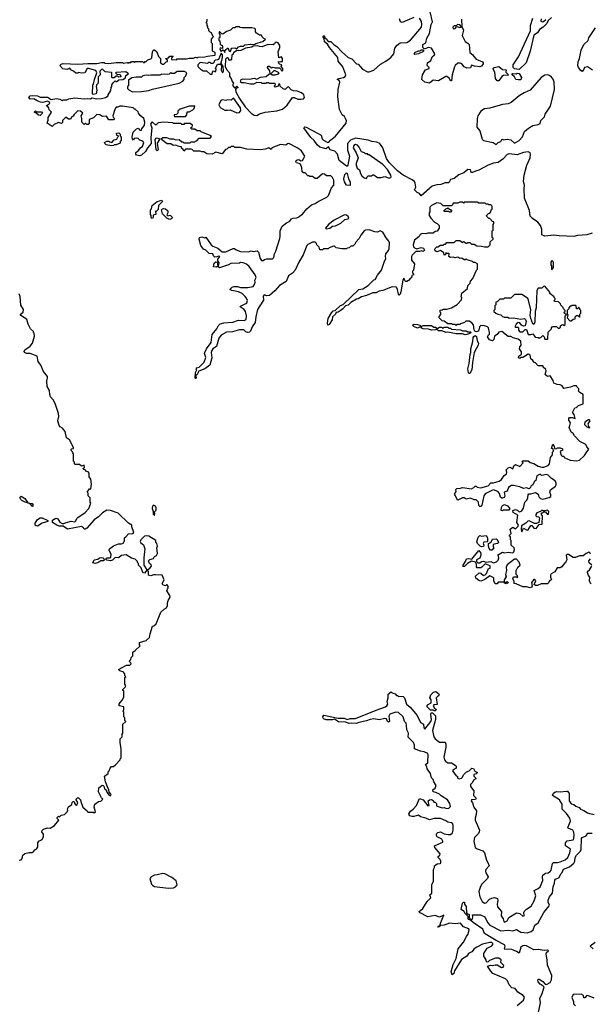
# Model space of a CAD drawing. Extents: x 2472589 to 2662339, y 701009 to 849030.
# Tile 77 of 256: x 2580310 to 2586554, y 728258 to 739038. Entities that reach past the tile are written whole.
import ezdxf

# ---------------------------------------------------------------- set-up
doc = ezdxf.new("R2010")
doc.units = 0

msp = doc.modelspace()

# ---------------------------------------------------------------- linework, layer by layer
at = {"layer": '0CON05XD'}
for points in [[(2585144, 739044), (2585150, 738965), (2585166, 738925), (2585153, 738865), (2585185, 738800), (2585215, 738782), (2585229, 738765), (2585235, 738680), (2585268, 738655), (2585278, 738635), (2585305, 738607), (2585375, 738578), (2585383, 738565), (2585382, 738555), (2585362, 738528), (2585345, 738522), (2585288, 738528), (2585255, 738540), (2585245, 738512), (2585205, 738508), (2585175, 738522), (2585150, 738555), (2585135, 738562), (2585105, 738562), (2585074, 738536), (2585068, 738522), (2585041, 738435), (2585035, 738370), (2585025, 738370), (2585012, 738395), (2584985, 738418), (2584975, 738418), (2584895, 738370), (2584833, 738377), (2584795, 738344), (2584745, 738353), (2584710, 738385), (2584717, 738435), (2584742, 738478), (2584751, 738489), (2584790, 738505), (2584790, 738515), (2584770, 738535), (2584773, 738565), (2584809, 738591), (2584825, 738632), (2584850, 738655), (2584852, 738665), (2584817, 738727), (2584785, 738732), (2584745, 738718), (2584732, 738722), (2584720, 738735), (2584722, 738765), (2584754, 738786), (2584767, 738835), (2584794, 738886), (2584814, 738985), (2584827, 739015), (2584801, 739125)], [(2582485, 736340), (2582492, 736375), (2582478, 736398), (2582478, 736415), (2582500, 736445), (2582485, 736450), (2582469, 736441), (2582445, 736440), (2582432, 736452), (2582423, 736473), (2582385, 736479), (2582346, 736516), (2582322, 736525), (2582291, 736565), (2582273, 736635), (2582277, 736653), (2582305, 736660), (2582335, 736650), (2582347, 736657), (2582405, 736572), (2582425, 736558), (2582478, 736538), (2582525, 736498), (2582565, 736498), (2582645, 736532), (2582662, 736532), (2582678, 736518), (2582725, 736502), (2582815, 736498), (2582845, 736508), (2582865, 736502), (2582908, 736508), (2582922, 736492), (2582940, 736425), (2582955, 736400), (2582975, 736400), (2582988, 736412), (2583015, 736420), (2583075, 736420), (2583090, 736435), (2583098, 736475), (2583112, 736505), (2583156, 736644), (2583162, 736665), (2583162, 736725), (2583184, 736776), (2583230, 736815), (2583265, 736832), (2583285, 736858), (2583303, 736867), (2583342, 736868), (2583365, 736878), (2583385, 736898), (2583405, 736908), (2583454, 736966), (2583505, 737010), (2583545, 737024), (2583575, 737047), (2583670, 737095), (2583688, 737115), (2583723, 737197), (2583748, 737225), (2583749, 737281), (2583735, 737312), (2583715, 737330), (2583668, 737328), (2583645, 737348), (2583625, 737352), (2583565, 737298), (2583545, 737298), (2583515, 737320), (2583485, 737320), (2583475, 737330), (2583465, 737330), (2583435, 737360), (2583415, 737360), (2583403, 737373), (2583397, 737417), (2583382, 737455), (2583370, 737465), (2583341, 737471), (2583331, 737485), (2583334, 737496), (2583346, 737504), (2583366, 737506), (2583385, 737492), (2583405, 737498), (2583425, 737528), (2583429, 737545), (2583392, 737605), (2583345, 737637), (2583255, 737682), (2583241, 737679), (2583223, 737663), (2583165, 737672), (2583070, 737635), (2583065, 737620), (2583055, 737620), (2583035, 737637), (2582995, 737620), (2582945, 737612), (2582795, 737622), (2582725, 737640), (2582665, 737640), (2582655, 737650), (2582625, 737650), (2582615, 737640), (2582595, 737640), (2582578, 737622), (2582562, 737618), (2582525, 737570), (2582455, 737588), (2582415, 737567), (2582358, 737568), (2582325, 737590), (2582305, 737590), (2582285, 737600), (2582215, 737600), (2582197, 737617), (2582185, 737620), (2582125, 737620), (2582105, 737600), (2582098, 737618), (2582082, 737632), (2582080, 737645), (2582055, 737650), (2582015, 737664), (2581989, 737659), (2581965, 737680), (2581925, 737680), (2581862, 737725), (2581860, 737735), (2581875, 737750), (2581915, 737750), (2581953, 737733), (2581992, 737732), (2582015, 737722), (2582057, 737727), (2582085, 737700), (2582095, 737700), (2582105, 737690), (2582175, 737690), (2582185, 737700), (2582225, 737700), (2582235, 737710), (2582248, 737712), (2582275, 737740), (2582395, 737740), (2582408, 737758), (2582395, 737770), (2582295, 737810), (2582285, 737820), (2582253, 737823), (2582225, 737840), (2582195, 737840), (2582180, 737855), (2582198, 737862), (2582200, 737885), (2582175, 737900), (2582115, 737900), (2582105, 737890), (2582085, 737890), (2582075, 737900), (2581995, 737900), (2581985, 737910), (2581885, 737918), (2581825, 737908), (2581805, 737887), (2581795, 737886), (2581765, 737916), (2581755, 737916), (2581741, 737895), (2581757, 737853), (2581747, 737747), (2581748, 737682), (2581712, 737638), (2581688, 737595), (2581642, 737555), (2581625, 737547), (2581590, 737555), (2581580, 737565), (2581580, 737585), (2581605, 737602), (2581635, 737640), (2581655, 737650), (2581668, 737695), (2581657, 737707), (2581625, 737718), (2581605, 737738), (2581585, 737742), (2581562, 737738), (2581555, 737720), (2581543, 737733), (2581542, 737755), (2581552, 737808), (2581590, 737845), (2581605, 737850), (2581625, 737830), (2581645, 737830), (2581648, 737845), (2581677, 737885), (2581678, 737915), (2581667, 737957), (2581629, 737989), (2581610, 738015), (2581608, 738028), (2581575, 738060), (2581565, 738060), (2581552, 738072), (2581435, 738092), (2581405, 738092), (2581385, 738080), (2581365, 738080), (2581350, 738055), (2581330, 737985), (2581332, 737972), (2581348, 737955), (2581337, 737943), (2581285, 737942), (2581262, 737982), (2581218, 737978), (2581187, 737997), (2581155, 738000), (2581117, 737963), (2581070, 737945), (2581070, 737905), (2581058, 737892), (2581045, 737890), (2581035, 737900), (2581025, 737900), (2581015, 737890), (2580990, 737915), (2580992, 737955), (2580982, 737985), (2581000, 738015), (2580977, 738037), (2580945, 738042), (2580905, 738000), (2580897, 737983), (2580880, 737975), (2580865, 737950), (2580845, 737950), (2580815, 737970), (2580780, 737935), (2580777, 737913), (2580768, 737902), (2580735, 737912), (2580689, 737891), (2580665, 737870), (2580610, 737905), (2580622, 737938), (2580623, 737967), (2580658, 738025), (2580633, 738053), (2580628, 738075), (2580615, 738090), (2580600, 738095), (2580633, 738117), (2580640, 738125), (2580638, 738135), (2580615, 738146), (2580565, 738132), (2580537, 738137), (2580500, 738150), (2580465, 738173), (2580425, 738169), (2580412, 738188), (2580425, 738204), (2580452, 738208), (2580505, 738203), (2580535, 738191), (2580615, 738190), (2580655, 738166), (2580714, 738174), (2580749, 738169), (2580775, 738154), (2580785, 738161), (2580825, 738160), (2580849, 738171), (2580915, 738183), (2581015, 738171), (2581054, 738174), (2581085, 738170), (2581105, 738184), (2581155, 738172), (2581205, 738174), (2581250, 738185), (2581280, 738205), (2581280, 738215), (2581307, 738263), (2581313, 738297), (2581320, 738305), (2581320, 738325), (2581332, 738348), (2581355, 738370), (2581365, 738360), (2581375, 738360), (2581395, 738380), (2581438, 738382), (2581468, 738402), (2581471, 738429), (2581500, 738445), (2581473, 738467), (2581365, 738460), (2581360, 738455), (2581375, 738440), (2581408, 738438), (2581418, 738412), (2581395, 738410), (2581385, 738420), (2581365, 738420), (2581345, 738400), (2581325, 738400), (2581320, 738405), (2581320, 738455), (2581315, 738460), (2581245, 738466), (2581216, 738496), (2581205, 738493), (2581189, 738475), (2581190, 738435), (2581168, 738412), (2581168, 738345), (2581150, 738325), (2581148, 738305), (2581153, 738265), (2581148, 738225), (2581115, 738218), (2581107, 738227), (2581110, 738325), (2581117, 738333), (2581128, 738385), (2581153, 738457), (2581145, 738482), (2581065, 738502), (2581048, 738502), (2581022, 738458), (2580985, 738452), (2580955, 738460), (2580947, 738453), (2580925, 738452), (2580900, 738475), (2580870, 738490), (2580858, 738508), (2580850, 738505), (2580825, 738492), (2580781, 738501), (2580750, 738535), (2580765, 738550), (2580785, 738557), (2580945, 738550), (2581055, 738560), (2581155, 738560), (2581205, 738570), (2581235, 738570), (2581243, 738563), (2581285, 738558), (2581365, 738568), (2581435, 738568), (2581445, 738562), (2581485, 738568), (2581495, 738562), (2581505, 738570), (2581525, 738570), (2581535, 738580), (2581555, 738580), (2581565, 738570), (2581575, 738580), (2581655, 738580), (2581665, 738570), (2581675, 738570), (2581685, 738580), (2581695, 738580), (2581712, 738598), (2581745, 738610), (2581758, 738622), (2581762, 738685), (2581775, 738710), (2581785, 738710), (2581810, 738685), (2581830, 738635), (2581850, 738615), (2581850, 738565), (2581872, 738552), (2581887, 738553), (2581912, 738578), (2581928, 738582), (2581928, 738598), (2581912, 738602), (2581910, 738615), (2581938, 738622), (2581955, 738640), (2581985, 738640), (2581990, 738635), (2581972, 738618), (2581972, 738602), (2582025, 738600), (2582035, 738610), (2582135, 738610), (2582165, 738618), (2582212, 738618), (2582235, 738628), (2582255, 738622), (2582265, 738628), (2582335, 738630), (2582365, 738640), (2582445, 738650), (2582450, 738655), (2582448, 738678), (2582420, 738695), (2582420, 738775), (2582410, 738785), (2582410, 738825), (2582430, 738855), (2582420, 738865), (2582410, 738895), (2582395, 738900), (2582380, 738915), (2582380, 738935), (2582370, 738945), (2582370, 738965), (2582360, 738975), (2582360, 738995), (2582350, 739005), (2582360, 739025), (2582360, 739045)], [(2586575, 736702), (2586515, 736682), (2586415, 736675), (2586375, 736666), (2586215, 736671), (2586155, 736680), (2586055, 736667), (2586024, 736684), (2586024, 736745), (2586010, 736785), (2585981, 736821), (2585920, 736860), (2585896, 736886), (2585888, 736948), (2585833, 737085), (2585830, 737185), (2585835, 737225), (2585825, 737265), (2585830, 737335), (2585858, 737445), (2585897, 737525), (2585900, 737565), (2585895, 737582), (2585875, 737590), (2585825, 737583), (2585755, 737558), (2585668, 737568), (2585645, 737564), (2585598, 737512), (2585545, 737474), (2585495, 737467), (2585435, 737446), (2585335, 737390), (2585299, 737381), (2585265, 737364), (2585252, 737365), (2585244, 737395), (2585215, 737398), (2585169, 737361), (2585115, 737339), (2585065, 737301), (2585023, 737287), (2585005, 737253), (2584965, 737252), (2584918, 737232), (2584875, 737231), (2584825, 737217), (2584705, 737110), (2584684, 737134), (2584658, 737145), (2584630, 737175), (2584644, 737205), (2584638, 737248), (2584630, 737265), (2584605, 737286), (2584507, 737335), (2584445, 737383), (2584355, 737475), (2584325, 737520), (2584285, 737635), (2584251, 737681), (2584217, 737697), (2584165, 737703), (2584125, 737720), (2583985, 737742), (2583931, 737719), (2583897, 737683), (2583899, 737609), (2583918, 737545), (2583901, 737445), (2583895, 737436), (2583885, 737434), (2583807, 737495), (2583787, 737567), (2583759, 737599), (2583709, 737615), (2583690, 737645), (2583664, 737624), (2583595, 737644), (2583565, 737667), (2583534, 737714), (2583495, 737748), (2583421, 737855), (2583430, 737865), (2583445, 737863), (2583570, 737795), (2583608, 737775), (2583621, 737735), (2583635, 737719), (2583682, 737695), (2583694, 737696), (2583710, 737720), (2583767, 737763), (2583884, 737905), (2583885, 737930), (2583875, 737958), (2583865, 737977), (2583838, 737995), (2583810, 738055), (2583793, 738195), (2583797, 738273), (2583814, 738355), (2583805, 738374), (2583783, 738385), (2583802, 738395), (2583855, 738405), (2583871, 738415), (2583878, 738435), (2583845, 738522), (2583794, 738585), (2583793, 738625), (2583702, 738732), (2583679, 738769), (2583646, 738795), (2583642, 738832), (2583628, 738855), (2583635, 738862), (2583645, 738860), (2583650, 738835), (2583665, 738830), (2583685, 738798), (2583715, 738798), (2583725, 738790), (2583752, 738762), (2583781, 738745), (2583834, 738685), (2583904, 738624), (2583945, 738608), (2583995, 738556), (2584015, 738550), (2584062, 738495), (2584118, 738468), (2584135, 738466), (2584184, 738486), (2584257, 738553), (2584316, 738584), (2584371, 738625), (2584404, 738665), (2584414, 738725), (2584440, 738760), (2584475, 738784), (2584545, 738788), (2584586, 738814), (2584707, 738955), (2584712, 738985), (2584708, 739018), (2584685, 739056)], [(2584625, 739061), (2584495, 739007), (2584478, 739015), (2584465, 739048)], [(2585055, 738937), (2585075, 738943), (2585095, 738962), (2585128, 738952), (2585140, 738955), (2585140, 738965), (2585125, 738982), (2585100, 738985), (2585085, 738970), (2585065, 738970), (2585050, 738955), (2585055, 738937)], [(2586128, 739062), (2586092, 739028), (2586080, 738995), (2586039, 738955), (2586000, 738930), (2585975, 738895), (2585935, 738867), (2585897, 738695), (2585852, 738565), (2585775, 738492), (2585725, 738500), (2585710, 738515), (2585710, 738545), (2585770, 738630), (2585900, 738915), (2585901, 738975), (2585924, 739056)], [(2586016, 739046), (2586013, 739023), (2586034, 739014), (2586043, 739017), (2586068, 739042)], [(2582555, 738680), (2582560, 738705), (2582583, 738727), (2582590, 738725), (2582602, 738692), (2582615, 738690), (2582622, 738698), (2582623, 738717), (2582633, 738727), (2582665, 738730), (2582685, 738720), (2582705, 738740), (2582725, 738750), (2582755, 738750), (2582775, 738762), (2582835, 738772), (2582845, 738768), (2582885, 738770), (2582893, 738777), (2582972, 738798), (2583000, 738825), (2582982, 738832), (2582962, 738852), (2582955, 738870), (2582935, 738870), (2582902, 738892), (2582890, 738905), (2582890, 738935), (2582885, 738940), (2582849, 738949), (2582745, 738950), (2582723, 738953), (2582715, 738960), (2582675, 738960), (2582665, 738950), (2582642, 738948), (2582617, 738923), (2582575, 738910), (2582535, 738880), (2582522, 738882), (2582495, 738910), (2582490, 738895), (2582500, 738875), (2582500, 738845), (2582490, 738835), (2582490, 738815), (2582500, 738805), (2582505, 738770), (2582515, 738760), (2582525, 738760), (2582530, 738745), (2582528, 738722), (2582505, 738730), (2582500, 738715), (2582515, 738690), (2582535, 738710), (2582548, 738698), (2582555, 738680)], [(2586578, 738485), (2586525, 738523), (2586492, 738515), (2586481, 738489), (2586465, 738472), (2586451, 738481), (2586424, 738515), (2586418, 738535), (2586420, 738575), (2586437, 738615), (2586454, 738705), (2586485, 738767), (2586531, 738809), (2586539, 738841), (2586612, 738948)], [(2582905, 737991), (2582935, 738008), (2582995, 738026), (2583125, 738041), (2583185, 738058), (2583239, 738101), (2583295, 738188), (2583315, 738187), (2583355, 738168), (2583385, 738167), (2583415, 738172), (2583428, 738185), (2583418, 738215), (2583395, 738238), (2583345, 738257), (2583305, 738258), (2583281, 738271), (2583252, 738302), (2583241, 738299), (2583217, 738273), (2583195, 738280), (2583162, 738312), (2583158, 738328), (2583145, 738340), (2583138, 738312), (2583105, 738300), (2583100, 738305), (2583100, 738315), (2583110, 738325), (2583105, 738340), (2583045, 738340), (2583035, 738348), (2583014, 738346), (2583005, 738340), (2582965, 738340), (2582955, 738347), (2582905, 738350), (2582867, 738333), (2582835, 738332), (2582765, 738348), (2582737, 738347), (2582728, 738355), (2582735, 738382), (2582755, 738392), (2582825, 738388), (2582875, 738398), (2582905, 738387), (2582945, 738409), (2583007, 738415), (2583035, 738440), (2583050, 738445), (2583047, 738477), (2583023, 738513), (2583025, 738528), (2583045, 738530), (2583065, 738510), (2583085, 738520), (2583105, 738512), (2583152, 738512), (2583168, 738498), (2583172, 738482), (2583185, 738480), (2583190, 738485), (2583188, 738505), (2583170, 738525), (2583180, 738545), (2583155, 738550), (2583140, 738575), (2583165, 738582), (2583185, 738580), (2583187, 738615), (2583175, 738630), (2583145, 738620), (2583140, 738685), (2583156, 738734), (2583156, 738755), (2583138, 738785), (2583115, 738792), (2583105, 738790), (2583100, 738775), (2583085, 738762), (2583025, 738768), (2582965, 738740), (2582934, 738744), (2582915, 738752), (2582865, 738750), (2582852, 738738), (2582783, 738727), (2582729, 738701), (2582705, 738698), (2582685, 738702), (2582650, 738675), (2582645, 738660), (2582632, 738648), (2582628, 738605), (2582620, 738595), (2582600, 738595), (2582598, 738608), (2582585, 738620), (2582572, 738618), (2582563, 738607), (2582558, 738525), (2582574, 738494), (2582607, 738457), (2582607, 738415), (2582623, 738395), (2582635, 738360), (2582650, 738345), (2582641, 738329), (2582643, 738315), (2582665, 738290), (2582685, 738310), (2582700, 738295), (2582682, 738288), (2582670, 738275), (2582675, 738250), (2582714, 738175), (2582779, 738085), (2582845, 738015), (2582875, 737992), (2582905, 737991)], [(2582415, 738440), (2582420, 738465), (2582432, 738478), (2582445, 738470), (2582458, 738472), (2582460, 738495), (2582450, 738505), (2582458, 738512), (2582475, 738550), (2582505, 738550), (2582518, 738538), (2582514, 738484), (2582525, 738462), (2582535, 738460), (2582542, 738475), (2582537, 738527), (2582510, 738565), (2582520, 738575), (2582530, 738625), (2582530, 738655), (2582515, 738670), (2582486, 738604), (2582475, 738597), (2582450, 738595), (2582440, 738585), (2582438, 738572), (2582425, 738560), (2582405, 738560), (2582395, 738570), (2582375, 738570), (2582365, 738560), (2582285, 738568), (2582260, 738545), (2582260, 738525), (2582295, 738490), (2582305, 738490), (2582315, 738480), (2582355, 738480), (2582395, 738440), (2582415, 738440)], [(2584635, 738658), (2584628, 738665), (2584635, 738678), (2584675, 738698), (2584692, 738698), (2584705, 738710), (2584728, 738708), (2584730, 738695), (2584720, 738685), (2584675, 738663), (2584635, 738658)], [(2581545, 738250), (2581645, 738253), (2581725, 738262), (2581765, 738277), (2582055, 738342), (2582096, 738364), (2582110, 738385), (2582110, 738405), (2582130, 738425), (2582140, 738455), (2582115, 738470), (2582035, 738470), (2582005, 738450), (2581975, 738450), (2581965, 738460), (2581947, 738443), (2581932, 738438), (2581865, 738440), (2581845, 738430), (2581745, 738432), (2581725, 738428), (2581695, 738432), (2581658, 738422), (2581645, 738410), (2581585, 738410), (2581538, 738402), (2581500, 738375), (2581500, 738315), (2581490, 738305), (2581490, 738285), (2581505, 738270), (2581545, 738250)], [(2583074, 738434), (2583105, 738434), (2583142, 738445), (2583148, 738458), (2583105, 738478), (2583093, 738477), (2583060, 738445), (2583074, 738434)], [(2585525, 737670), (2585547, 737695), (2585574, 737706), (2585585, 737728), (2585595, 737730), (2585602, 737722), (2585645, 737729), (2585685, 737722), (2585725, 737686), (2585775, 737715), (2585814, 737755), (2585836, 737814), (2585879, 737851), (2585925, 737878), (2585985, 737890), (2586005, 737900), (2586012, 737935), (2586052, 737975), (2586062, 738005), (2586117, 738093), (2586162, 738275), (2586160, 738355), (2586147, 738387), (2586130, 738410), (2586108, 738428), (2586085, 738435), (2586055, 738430), (2586016, 738404), (2585898, 738265), (2585832, 738238), (2585775, 738205), (2585687, 738133), (2585655, 738118), (2585595, 738110), (2585455, 738070), (2585396, 738064), (2585355, 738035), (2585324, 737985), (2585318, 737955), (2585313, 737863), (2585345, 737822), (2585371, 737731), (2585387, 737717), (2585492, 737695), (2585525, 737670)], [(2585555, 738370), (2585535, 738370), (2585518, 738395), (2585508, 738465), (2585490, 738495), (2585492, 738508), (2585504, 738516), (2585555, 738524), (2585595, 738492), (2585635, 738490), (2585630, 738465), (2585660, 738435), (2585655, 738430), (2585605, 738428), (2585585, 738418), (2585555, 738370)], [(2585765, 738378), (2585740, 738385), (2585723, 738413), (2585700, 738435), (2585700, 738445), (2585705, 738450), (2585743, 738447), (2585755, 738452), (2585775, 738448), (2585802, 738405), (2585795, 738380), (2585765, 738378)], [(2582685, 738020), (2582715, 738023), (2582731, 738045), (2582726, 738075), (2582655, 738177), (2582645, 738180), (2582625, 738158), (2582585, 738162), (2582565, 738152), (2582525, 738160), (2582512, 738155), (2582490, 738105), (2582505, 738077), (2582555, 738049), (2582585, 738046), (2582615, 738051), (2582685, 738020)], [(2580535, 737990), (2580515, 737992), (2580488, 738018), (2580472, 738022), (2580472, 738028), (2580485, 738040), (2580495, 738030), (2580548, 738028), (2580560, 738015), (2580535, 737990)], [(2582125, 737980), (2582140, 737995), (2582142, 738028), (2582165, 738030), (2582205, 738052), (2582218, 738065), (2582225, 738090), (2582165, 738090), (2582065, 738058), (2582042, 738038), (2582040, 738015), (2582028, 738002), (2582002, 737998), (2582000, 737985), (2582005, 737980), (2582125, 737980)], [(2581315, 737658), (2581258, 737668), (2581242, 737682), (2581240, 737695), (2581265, 737710), (2581285, 737710), (2581295, 737700), (2581317, 737693), (2581345, 737722), (2581375, 737730), (2581390, 737765), (2581372, 737772), (2581370, 737795), (2581395, 737798), (2581410, 737785), (2581410, 737765), (2581422, 737752), (2581422, 737718), (2581410, 737705), (2581410, 737685), (2581365, 737668), (2581343, 737667), (2581335, 737660), (2581315, 737658)], [(2581815, 737604), (2581804, 737615), (2581791, 737725), (2581805, 737742), (2581815, 737743), (2581840, 737735), (2581840, 737725), (2581816, 737685), (2581827, 737613), (2581815, 737604)], [(2584105, 737300), (2584112, 737318), (2584125, 737330), (2584165, 737330), (2584175, 737340), (2584185, 737340), (2584225, 737310), (2584265, 737310), (2584305, 737320), (2584355, 737304), (2584377, 737313), (2584373, 737335), (2584335, 737398), (2584285, 737454), (2584135, 737560), (2584125, 737560), (2584115, 737570), (2584095, 737570), (2584085, 737580), (2584052, 737592), (2584025, 737643), (2584005, 737666), (2583985, 737671), (2583965, 737660), (2583959, 737635), (2583992, 737582), (2584014, 737525), (2583991, 737465), (2583991, 737445), (2584004, 737414), (2584028, 737395), (2584040, 737355), (2584055, 737330), (2584080, 737305), (2584105, 737300)], [(2583925, 737222), (2583885, 737228), (2583864, 737264), (2583859, 737295), (2583867, 737345), (2583885, 737363), (2583893, 737355), (2583910, 737295), (2583925, 737263), (2583925, 737222)], [(2581765, 736862), (2581752, 736865), (2581748, 736875), (2581750, 736895), (2581742, 736905), (2581742, 736955), (2581752, 736968), (2581760, 737005), (2581813, 737047), (2581865, 737062), (2581872, 737048), (2581830, 737005), (2581825, 736960), (2581805, 736940), (2581792, 736938), (2581800, 736925), (2581800, 736905), (2581772, 736898), (2581772, 736875), (2581765, 736862)], [(2586510, 734295), (2586537, 734337), (2586515, 734360), (2586505, 734387), (2586441, 734421), (2586381, 734481), (2586368, 734508), (2586344, 734524), (2586322, 734575), (2586332, 734595), (2586336, 734625), (2586318, 734655), (2586318, 734672), (2586328, 734682), (2586355, 734683), (2586388, 734672), (2586378, 734715), (2586363, 734733), (2586362, 734745), (2586385, 734790), (2586405, 734792), (2586426, 734814), (2586478, 734832), (2586476, 734936), (2586440, 734955), (2586420, 734975), (2586427, 734983), (2586427, 734997), (2586410, 735015), (2586405, 735030), (2586375, 735030), (2586336, 735014), (2586265, 735002), (2586245, 735030), (2586225, 735040), (2586193, 735043), (2586155, 735060), (2586147, 735087), (2586115, 735140), (2586085, 735132), (2586068, 735145), (2586062, 735155), (2586070, 735195), (2586067, 735207), (2586040, 735235), (2586040, 735245), (2586035, 735250), (2585985, 735250), (2585955, 735280), (2585940, 735285), (2585926, 735306), (2585903, 735325), (2585897, 735365), (2585885, 735372), (2585873, 735377), (2585835, 735350), (2585815, 735340), (2585795, 735340), (2585785, 735330), (2585770, 735335), (2585775, 735360), (2585788, 735362), (2585802, 735378), (2585802, 735402), (2585778, 735435), (2585783, 735457), (2585798, 735475), (2585795, 735520), (2585765, 735540), (2585710, 735555), (2585685, 735570), (2585655, 735570), (2585585, 735623), (2585554, 735616), (2585535, 735592), (2585507, 735573), (2585500, 735535), (2585485, 735522), (2585452, 735532), (2585428, 735565), (2585441, 735589), (2585450, 735595), (2585452, 735615), (2585442, 735665), (2585430, 735675), (2585395, 735688), (2585355, 735691), (2585343, 735677), (2585332, 735628), (2585305, 735619), (2585289, 735629), (2585283, 735643), (2585277, 735697), (2585258, 735718), (2585227, 735737), (2585193, 735737), (2585177, 735723), (2585135, 735710), (2585125, 735700), (2585095, 735700), (2585085, 735690), (2585075, 735700), (2585045, 735700), (2585035, 735710), (2584995, 735710), (2584957, 735737), (2584935, 735740), (2584900, 735775), (2584900, 735785), (2584918, 735815), (2584918, 735828), (2584910, 735835), (2584912, 735858), (2584935, 735860), (2584945, 735870), (2584985, 735870), (2585037, 735883), (2585099, 735921), (2585145, 735970), (2585148, 735995), (2585142, 736005), (2585150, 736045), (2585210, 736095), (2585213, 736127), (2585240, 736155), (2585243, 736177), (2585268, 736205), (2585310, 736295), (2585320, 736305), (2585320, 736365), (2585295, 736380), (2585275, 736380), (2585265, 736390), (2585208, 736408), (2585195, 736420), (2585185, 736410), (2585175, 736410), (2585147, 736427), (2585125, 736422), (2585105, 736437), (2585075, 736432), (2585055, 736440), (2585024, 736434), (2585008, 736445), (2585010, 736475), (2585005, 736478), (2584985, 736480), (2584975, 736490), (2584968, 736462), (2584955, 736460), (2584950, 736485), (2584915, 736512), (2584875, 736497), (2584856, 736506), (2584852, 736525), (2584857, 736533), (2584875, 736550), (2584885, 736550), (2584915, 736570), (2584945, 736570), (2584955, 736580), (2584968, 736582), (2584985, 736600), (2585065, 736600), (2585085, 736620), (2585125, 736620), (2585155, 736600), (2585165, 736610), (2585195, 736590), (2585205, 736590), (2585215, 736600), (2585235, 736600), (2585255, 736580), (2585285, 736580), (2585313, 736563), (2585365, 736560), (2585395, 736550), (2585437, 736553), (2585458, 736572), (2585460, 736605), (2585490, 736635), (2585490, 736645), (2585480, 736655), (2585480, 736725), (2585490, 736735), (2585490, 736795), (2585500, 736805), (2585500, 736825), (2585485, 736830), (2585455, 736860), (2585445, 736860), (2585422, 736882), (2585420, 736895), (2585442, 736918), (2585455, 736920), (2585467, 736933), (2585470, 736955), (2585480, 736965), (2585480, 736995), (2585465, 737010), (2585445, 737010), (2585435, 737020), (2585415, 737020), (2585405, 737030), (2585335, 737030), (2585315, 737040), (2585175, 737040), (2585165, 737030), (2585155, 737040), (2585125, 737040), (2585105, 737030), (2585055, 737030), (2585048, 737012), (2585035, 737000), (2584945, 737000), (2584917, 737027), (2584875, 737033), (2584818, 737005), (2584800, 736985), (2584800, 736935), (2584790, 736925), (2584792, 736895), (2584810, 736865), (2584851, 736821), (2584880, 736805), (2584900, 736785), (2584900, 736755), (2584878, 736722), (2584855, 736720), (2584835, 736700), (2584775, 736700), (2584755, 736692), (2584713, 736697), (2584694, 736686), (2584680, 736665), (2584631, 736625), (2584616, 736575), (2584621, 736551), (2584630, 736540), (2584655, 736530), (2584703, 736543), (2584730, 736535), (2584740, 736515), (2584725, 736502), (2584705, 736508), (2584685, 736500), (2584645, 736500), (2584605, 736460), (2584598, 736445), (2584598, 736405), (2584632, 736365), (2584620, 736295), (2584610, 736285), (2584610, 736265), (2584620, 736255), (2584620, 736245), (2584602, 736238), (2584598, 736212), (2584585, 736210), (2584565, 736182), (2584545, 736173), (2584535, 736173), (2584524, 736184), (2584515, 736210), (2584504, 736186), (2584482, 736058), (2584475, 736032), (2584462, 736022), (2584454, 736034), (2584446, 736086), (2584435, 736110), (2584385, 736112), (2584285, 736072), (2584243, 736067), (2584212, 736048), (2584175, 736048), (2584105, 736018), (2584050, 736005), (2584015, 735982), (2583995, 735980), (2583935, 735942), (2583906, 735914), (2583874, 735906), (2583848, 735872), (2583818, 735852), (2583795, 735837), (2583775, 735832), (2583766, 735814), (2583733, 735785), (2583728, 735752), (2583695, 735700), (2583682, 735692), (2583678, 735715), (2583686, 735765), (2583721, 735829), (2583741, 735849), (2583762, 735855), (2583821, 735909), (2583849, 735921), (2584020, 736085), (2584065, 736092), (2584125, 736128), (2584185, 736190), (2584200, 736195), (2584225, 736240), (2584270, 736295), (2584300, 736385), (2584318, 736425), (2584312, 736445), (2584318, 736475), (2584345, 736510), (2584352, 736528), (2584358, 736595), (2584350, 736615), (2584320, 736650), (2584283, 736713), (2584256, 736726), (2584225, 736712), (2584195, 736716), (2584135, 736737), (2584095, 736732), (2584080, 736725), (2584045, 736680), (2584026, 736644), (2583985, 736600), (2583980, 736585), (2583955, 736560), (2583933, 736557), (2583915, 736540), (2583893, 736537), (2583885, 736530), (2583835, 736530), (2583775, 736542), (2583755, 736560), (2583745, 736560), (2583695, 736540), (2583685, 736530), (2583635, 736530), (2583625, 736520), (2583595, 736520), (2583588, 736548), (2583560, 736575), (2583558, 736588), (2583542, 736602), (2583515, 736602), (2583465, 736578), (2583452, 736565), (2583413, 736465), (2583364, 736385), (2583323, 736295), (2583297, 736263), (2583252, 736235), (2583228, 736172), (2583155, 736127), (2583102, 736068), (2583045, 736020), (2583016, 736016), (2582985, 736027), (2582975, 736010), (2582977, 735967), (2582970, 735955), (2582913, 735865), (2582894, 735785), (2582887, 735723), (2582856, 735675), (2582835, 735627), (2582824, 735616), (2582805, 735613), (2582785, 735622), (2582764, 735644), (2582715, 735644), (2582640, 735620), (2582575, 735617), (2582514, 735585), (2582488, 735552), (2582465, 735460), (2582425, 735434), (2582412, 735415), (2582407, 735395), (2582412, 735335), (2582390, 735255), (2582335, 735214), (2582270, 735190), (2582252, 735155), (2582238, 735142), (2582240, 735115), (2582235, 735110), (2582230, 735115), (2582234, 735175), (2582248, 735205), (2582242, 735215), (2582250, 735225), (2582275, 735233), (2582330, 735290), (2582348, 735338), (2582334, 735385), (2582336, 735395), (2582355, 735435), (2582406, 735505), (2582417, 735593), (2582466, 735655), (2582485, 735689), (2582505, 735708), (2582545, 735719), (2582642, 735728), (2582705, 735749), (2582765, 735746), (2582790, 735755), (2582794, 735795), (2582780, 735845), (2582768, 735865), (2582722, 735895), (2582727, 735903), (2582785, 735930), (2582795, 735940), (2582802, 735965), (2582791, 735991), (2582779, 736009), (2582745, 736040), (2582705, 736057), (2582633, 736073), (2582610, 736085), (2582635, 736110), (2582655, 736118), (2582693, 736117), (2582725, 736107), (2582805, 736107), (2582865, 736118), (2582882, 736145), (2582887, 736165), (2582882, 736185), (2582898, 736215), (2582887, 736245), (2582820, 736335), (2582791, 736361), (2582757, 736377), (2582725, 736380), (2582715, 736372), (2582621, 736369), (2582595, 736353), (2582495, 736322), (2582482, 736332), (2582480, 736340), (2582465, 736330), (2582432, 736332), (2582438, 736372), (2582455, 736388), (2582470, 736385), (2582480, 736340), (2582485, 736340)], [(2581955, 736852), (2581925, 736860), (2581874, 736914), (2581862, 736955), (2581872, 736968), (2581885, 736972), (2581906, 736966), (2581932, 736945), (2581932, 736925), (2581922, 736902), (2581932, 736892), (2581957, 736897), (2581978, 736875), (2581975, 736860), (2581955, 736852)], [(2585025, 736930), (2585015, 736930), (2585005, 736940), (2584955, 736940), (2584950, 736945), (2584972, 736968), (2584985, 736970), (2584995, 736980), (2585012, 736962), (2585025, 736960), (2585038, 736948), (2585025, 736930)], [(2583665, 736748), (2583705, 736754), (2583732, 736778), (2583767, 736783), (2583825, 736809), (2583870, 736850), (2583905, 736859), (2583911, 736865), (2583906, 736885), (2583885, 736898), (2583865, 736900), (2583751, 736845), (2583689, 736795), (2583658, 736755), (2583665, 736748)], [(2586135, 736300), (2586150, 736325), (2586150, 736385), (2586135, 736400), (2586122, 736385), (2586122, 736355), (2586130, 736345), (2586130, 736305), (2586135, 736300)], [(2586085, 735540), (2586090, 735545), (2586093, 735617), (2586128, 735652), (2586130, 735665), (2586142, 735678), (2586185, 735680), (2586202, 735662), (2586215, 735660), (2586228, 735672), (2586230, 735685), (2586242, 735698), (2586255, 735700), (2586265, 735690), (2586278, 735702), (2586280, 735795), (2586290, 735805), (2586290, 735815), (2586272, 735822), (2586270, 735835), (2586280, 735845), (2586280, 735855), (2586262, 735872), (2586258, 735888), (2586232, 735912), (2586228, 735928), (2586205, 735950), (2586162, 735952), (2586160, 735965), (2586170, 735975), (2586170, 735985), (2586160, 735995), (2586160, 736005), (2586112, 736042), (2586110, 736055), (2586055, 736120), (2586042, 736118), (2586025, 736100), (2585982, 736098), (2585968, 736072), (2585962, 735885), (2585952, 735845), (2585947, 735725), (2585935, 735700), (2585925, 735710), (2585903, 735765), (2585898, 735805), (2585902, 735862), (2585877, 735967), (2585870, 735985), (2585825, 736020), (2585805, 736030), (2585725, 736030), (2585685, 735990), (2585615, 735990), (2585605, 735980), (2585565, 735980), (2585535, 735950), (2585520, 735945), (2585520, 735915), (2585510, 735905), (2585508, 735865), (2585500, 735855), (2585500, 735845), (2585520, 735825), (2585543, 735813), (2585577, 735807), (2585595, 735790), (2585613, 735783), (2585652, 735782), (2585665, 735772), (2585715, 735774), (2585795, 735758), (2585836, 735766), (2585846, 735756), (2585852, 735735), (2585840, 735685), (2585825, 735682), (2585803, 735693), (2585785, 735720), (2585765, 735722), (2585742, 735705), (2585730, 735675), (2585735, 735670), (2585765, 735670), (2585770, 735665), (2585768, 735638), (2585785, 735622), (2585815, 735620), (2585842, 735648), (2585855, 735648), (2585875, 735590), (2585902, 735592), (2585925, 735598), (2585952, 735562), (2585985, 735560), (2585995, 735550), (2586005, 735560), (2586018, 735562), (2586035, 735580), (2586050, 735565), (2586055, 735540), (2586085, 735540)], [(2580305, 729838), (2580325, 729840), (2580337, 729853), (2580345, 729890), (2580365, 729910), (2580415, 729922), (2580445, 729922), (2580466, 729934), (2580475, 729950), (2580498, 729965), (2580507, 729983), (2580510, 730025), (2580520, 730045), (2580557, 730063), (2580572, 730095), (2580572, 730122), (2580552, 730145), (2580555, 730160), (2580570, 730175), (2580615, 730192), (2580645, 730188), (2580693, 730217), (2580740, 730275), (2580722, 730292), (2580720, 730305), (2580735, 730318), (2580745, 730310), (2580765, 730330), (2580800, 730335), (2580830, 730365), (2580838, 730385), (2580833, 730397), (2580845, 730420), (2580880, 730445), (2580883, 730467), (2580895, 730480), (2580908, 730478), (2580912, 730452), (2580922, 730442), (2580935, 730440), (2580948, 730468), (2580930, 730495), (2580930, 730505), (2580942, 730518), (2580955, 730520), (2580977, 730497), (2580978, 730478), (2581002, 730415), (2581050, 730375), (2581055, 730360), (2581115, 730360), (2581127, 730353), (2581140, 730365), (2581127, 730415), (2581132, 730448), (2581173, 730477), (2581198, 730482), (2581220, 730505), (2581205, 730520), (2581173, 730583), (2581175, 730630), (2581213, 730657), (2581225, 730652), (2581232, 730645), (2581237, 730617), (2581256, 730606), (2581265, 730580), (2581282, 730555), (2581305, 730540), (2581310, 730555), (2581291, 730581), (2581287, 730607), (2581270, 730640), (2581249, 730695), (2581240, 730755), (2581280, 730785), (2581280, 730805), (2581290, 730815), (2581300, 730845), (2581315, 730860), (2581335, 730860), (2581360, 730880), (2581410, 730935), (2581410, 730945), (2581420, 730955), (2581422, 731055), (2581410, 731125), (2581410, 731165), (2581430, 731185), (2581430, 731215), (2581440, 731225), (2581440, 731325), (2581470, 731355), (2581460, 731365), (2581460, 731395), (2581450, 731405), (2581450, 731455), (2581442, 731465), (2581450, 731485), (2581450, 731515), (2581400, 731525), (2581400, 731545), (2581408, 731562), (2581437, 731593), (2581450, 731625), (2581450, 731685), (2581440, 731695), (2581440, 731705), (2581465, 731730), (2581470, 731745), (2581460, 731765), (2581460, 731835), (2581470, 731845), (2581460, 731855), (2581460, 731875), (2581450, 731885), (2581450, 731895), (2581405, 731910), (2581392, 731925), (2581480, 731970), (2581517, 731973), (2581530, 731985), (2581528, 731998), (2581510, 732015), (2581528, 732032), (2581530, 732055), (2581550, 732075), (2581550, 732115), (2581575, 732130), (2581628, 732182), (2581620, 732195), (2581622, 732218), (2581695, 732240), (2581732, 732275), (2581738, 732315), (2581765, 732400), (2581777, 732403), (2581802, 732425), (2581855, 732550), (2581890, 732585), (2581915, 732600), (2581928, 732625), (2581928, 732655), (2581935, 732680), (2581957, 732715), (2581952, 732735), (2581922, 732785), (2581930, 732815), (2581940, 732825), (2581925, 732850), (2581915, 732850), (2581905, 732840), (2581895, 732842), (2581875, 732852), (2581868, 732865), (2581890, 732905), (2581870, 732955), (2581795, 732962), (2581775, 732962), (2581745, 732950), (2581720, 732955), (2581720, 732995), (2581710, 733005), (2581710, 733015), (2581736, 733034), (2581752, 733055), (2581748, 733068), (2581730, 733085), (2581720, 733115), (2581733, 733127), (2581775, 733140), (2581785, 733160), (2581807, 733173), (2581817, 733195), (2581812, 733255), (2581820, 733275), (2581810, 733305), (2581800, 733315), (2581800, 733335), (2581722, 733382), (2581695, 733389), (2581676, 733384), (2581637, 733343), (2581629, 733325), (2581635, 733310), (2581665, 733289), (2581678, 733245), (2581668, 733148), (2581667, 733067), (2581700, 733015), (2581692, 732995), (2581675, 732978), (2581658, 732985), (2581638, 733038), (2581610, 733065), (2581610, 733085), (2581600, 733095), (2581598, 733108), (2581575, 733130), (2581535, 733142), (2581475, 733178), (2581425, 733172), (2581392, 733148), (2581355, 733150), (2581325, 733120), (2581305, 733112), (2581265, 733120), (2581252, 733132), (2581260, 733145), (2581302, 733148), (2581307, 733153), (2581310, 733185), (2581290, 733225), (2581288, 733235), (2581293, 733245), (2581335, 733279), (2581391, 733299), (2581425, 733298), (2581443, 733307), (2581457, 733333), (2581458, 733365), (2581472, 733378), (2581502, 733408), (2581546, 733414), (2581558, 733422), (2581538, 733485), (2581538, 733505), (2581500, 733525), (2581387, 733635), (2581305, 733664), (2581265, 733668), (2581215, 733639), (2581174, 733596), (2581127, 733563), (2581045, 733472), (2581025, 733460), (2581015, 733460), (2581010, 733475), (2580985, 733488), (2580835, 733461), (2580785, 733492), (2580744, 733494), (2580715, 733503), (2580670, 733535), (2580671, 733559), (2580705, 733580), (2580728, 733575), (2580748, 733538), (2580774, 733524), (2580795, 733523), (2580820, 733535), (2580875, 733546), (2580915, 733542), (2580925, 733550), (2580934, 733576), (2580945, 733588), (2581028, 733642), (2581068, 733685), (2581090, 733745), (2581080, 733755), (2581080, 733805), (2581060, 733825), (2581060, 733855), (2581050, 733865), (2581075, 733900), (2581088, 733902), (2581097, 733953), (2581087, 734007), (2581070, 734035), (2581070, 734075), (2581058, 734088), (2581042, 734092), (2581028, 734108), (2581012, 734112), (2581000, 734125), (2581015, 734130), (2581020, 734135), (2581015, 734160), (2580985, 734150), (2580965, 734170), (2580915, 734170), (2580910, 734175), (2580910, 734195), (2580900, 734205), (2580900, 734285), (2580890, 734295), (2580888, 734308), (2580870, 734325), (2580882, 734338), (2580898, 734342), (2580898, 734355), (2580855, 734440), (2580821, 734461), (2580808, 734528), (2580780, 734565), (2580755, 734580), (2580744, 734594), (2580729, 734645), (2580740, 734695), (2580736, 734725), (2580698, 734835), (2580675, 734878), (2580648, 734908), (2580640, 734935), (2580637, 734977), (2580612, 735022), (2580607, 735085), (2580616, 735114), (2580615, 735130), (2580571, 735185), (2580540, 735255), (2580513, 735295), (2580502, 735355), (2580425, 735382), (2580385, 735382), (2580364, 735394), (2580358, 735405), (2580365, 735422), (2580426, 735464), (2580450, 735495), (2580472, 735575), (2580470, 735605), (2580460, 735615), (2580460, 735625), (2580428, 735655), (2580402, 735705), (2580390, 735755), (2580320, 735805), (2580320, 735815), (2580348, 735835), (2580352, 735865), (2580323, 735913), (2580317, 736007), (2580306, 736035)], [(2586345, 735740), (2586365, 735760), (2586388, 735762), (2586390, 735785), (2586405, 735800), (2586418, 735798), (2586435, 735780), (2586440, 735785), (2586440, 735815), (2586450, 735825), (2586450, 735855), (2586440, 735865), (2586438, 735878), (2586425, 735890), (2586418, 735872), (2586402, 735872), (2586400, 735905), (2586395, 735910), (2586355, 735910), (2586345, 735900), (2586335, 735900), (2586320, 735885), (2586318, 735872), (2586300, 735855), (2586300, 735815), (2586310, 735805), (2586300, 735775), (2586332, 735742), (2586345, 735740)], [(2585185, 735589), (2585155, 735598), (2585085, 735598), (2584995, 735618), (2584975, 735613), (2584935, 735630), (2584895, 735630), (2584875, 735650), (2584859, 735641), (2584815, 735640), (2584785, 735650), (2584725, 735653), (2584710, 735660), (2584705, 735670), (2584685, 735670), (2584665, 735660), (2584625, 735678), (2584610, 735695), (2584627, 735703), (2584665, 735702), (2584690, 735695), (2584705, 735680), (2584725, 735690), (2584815, 735690), (2584843, 735673), (2584862, 735672), (2584875, 735660), (2584885, 735660), (2584905, 735673), (2584925, 735672), (2584945, 735660), (2584955, 735670), (2584995, 735670), (2585005, 735660), (2585025, 735660), (2585035, 735650), (2585135, 735642), (2585155, 735630), (2585195, 735633), (2585215, 735620), (2585245, 735620), (2585250, 735615), (2585237, 735603), (2585205, 735593), (2585185, 735589)], [(2585235, 735164), (2585225, 735164), (2585222, 735172), (2585215, 735215), (2585230, 735275), (2585238, 735372), (2585248, 735395), (2585247, 735435), (2585269, 735515), (2585272, 735558), (2585279, 735571), (2585295, 735581), (2585310, 735570), (2585315, 735522), (2585330, 735495), (2585328, 735475), (2585283, 735395), (2585264, 735284), (2585259, 735205), (2585235, 735164)], [(2586545, 734570), (2586550, 734575), (2586540, 734585), (2586530, 734615), (2586552, 734645), (2586545, 734658), (2586535, 734658), (2586495, 734630), (2586492, 734605), (2586515, 734580), (2586545, 734570)], [(2586557, 733187), (2586550, 733200), (2586537, 733207), (2586510, 733195), (2586475, 733168), (2586435, 733167), (2586391, 733149), (2586365, 733151), (2586315, 733182), (2586298, 733182), (2586290, 733175), (2586297, 733125), (2586288, 733102), (2586260, 733075), (2586243, 733047), (2586223, 733037), (2586193, 733037), (2586166, 732994), (2586125, 732970), (2586118, 732955), (2586118, 732935), (2586130, 732905), (2586112, 732898), (2586100, 732885), (2586098, 732872), (2586085, 732862), (2586015, 732862), (2585975, 732843), (2585954, 732844), (2585940, 732855), (2585960, 732895), (2585948, 732908), (2585935, 732910), (2585912, 732875), (2585918, 732835), (2585912, 732825), (2585895, 732817), (2585855, 732829), (2585815, 732828), (2585742, 732862), (2585720, 732865), (2585720, 732885), (2585708, 732925), (2585715, 732938), (2585745, 732940), (2585755, 732930), (2585760, 732935), (2585758, 732948), (2585743, 732963), (2585744, 733006), (2585760, 733045), (2585788, 733065), (2585775, 733100), (2585745, 733130), (2585725, 733130), (2585645, 733068), (2585632, 733045), (2585637, 733007), (2585627, 732965), (2585633, 732937), (2585610, 732905), (2585610, 732880), (2585635, 732880), (2585645, 732888), (2585657, 732877), (2585655, 732872), (2585635, 732863), (2585615, 732870), (2585610, 732880), (2585545, 732880), (2585535, 732860), (2585515, 732860), (2585500, 732895), (2585498, 732928), (2585455, 732950), (2585401, 732909), (2585375, 732900), (2585355, 732892), (2585335, 732900), (2585300, 732925), (2585298, 732945), (2585338, 732982), (2585355, 732980), (2585384, 732954), (2585405, 732962), (2585418, 732975), (2585442, 733028), (2585460, 733035), (2585458, 733058), (2585405, 733080), (2585367, 733043), (2585355, 733038), (2585318, 733038), (2585308, 733048), (2585308, 733078), (2585298, 733098), (2585255, 733110), (2585210, 733085), (2585178, 733052), (2585165, 733050), (2585160, 733055), (2585162, 733065), (2585190, 733105), (2585200, 733135), (2585225, 733140), (2585258, 733132), (2585335, 733228), (2585357, 733197), (2585358, 733175), (2585346, 733144), (2585310, 733125), (2585310, 733105), (2585322, 733092), (2585345, 733092), (2585363, 733107), (2585385, 733110), (2585415, 733098), (2585465, 733108), (2585495, 733090), (2585527, 733103), (2585545, 733120), (2585552, 733145), (2585548, 733168), (2585540, 733175), (2585595, 733210), (2585615, 733202), (2585655, 733210), (2585705, 733202), (2585719, 733211), (2585726, 733236), (2585720, 733255), (2585690, 733285), (2585690, 733335), (2585680, 733345), (2585680, 733375), (2585670, 733385), (2585670, 733395), (2585687, 733413), (2585678, 733462), (2585705, 733482), (2585737, 733463), (2585766, 733494), (2585770, 733505), (2585750, 733535), (2585760, 733615), (2585711, 733641), (2585707, 733663), (2585736, 733676), (2585758, 733668), (2585775, 733650), (2585790, 733655), (2585805, 733662), (2585825, 733690), (2585838, 733755), (2585861, 733779), (2585872, 733805), (2585873, 733837), (2585883, 733847), (2585905, 733848), (2585955, 733862), (2585982, 733845), (2585990, 733815), (2586010, 733795), (2586035, 733788), (2586105, 733807), (2586122, 733818), (2586123, 733835), (2586113, 733865), (2586118, 733892), (2586175, 733932), (2586182, 733945), (2586182, 733965), (2586169, 733989), (2586128, 734015), (2586095, 734052), (2586075, 734060), (2586025, 734048), (2586015, 734050), (2586005, 734062), (2585968, 734045), (2585957, 733993), (2585942, 733985), (2585926, 733944), (2585905, 733930), (2585900, 733915), (2585885, 733900), (2585855, 733912), (2585825, 733906), (2585782, 733922), (2585713, 733937), (2585693, 733937), (2585675, 733928), (2585658, 733915), (2585645, 733878), (2585610, 733865), (2585619, 733821), (2585613, 733807), (2585595, 733798), (2585585, 733798), (2585572, 733812), (2585561, 733851), (2585541, 733871), (2585495, 733892), (2585476, 733884), (2585404, 733846), (2585388, 733825), (2585367, 733723), (2585355, 733710), (2585345, 733710), (2585335, 733720), (2585332, 733755), (2585305, 733782), (2585285, 733782), (2585245, 733800), (2585195, 733788), (2585175, 733802), (2585155, 733802), (2585105, 733778), (2585092, 733792), (2585078, 733825), (2585070, 733845), (2585087, 733873), (2585082, 733895), (2585095, 733907), (2585135, 733908), (2585155, 733916), (2585255, 733903), (2585280, 733915), (2585295, 733930), (2585305, 733930), (2585315, 733920), (2585355, 733914), (2585435, 733934), (2585465, 733966), (2585495, 733966), (2585556, 733984), (2585582, 734005), (2585612, 734048), (2585638, 734065), (2585642, 734085), (2585635, 734110), (2585655, 734132), (2585675, 734140), (2585705, 734120), (2585716, 734154), (2585735, 734167), (2585785, 734148), (2585818, 734185), (2585810, 734205), (2585815, 734210), (2585875, 734207), (2585895, 734190), (2585935, 734178), (2585985, 734149), (2586025, 734138), (2586045, 734138), (2586095, 734157), (2586109, 734175), (2586120, 734245), (2586140, 734275), (2586140, 734305), (2586150, 734315), (2586148, 734338), (2586130, 734345), (2586145, 734390), (2586157, 734377), (2586165, 734340), (2586187, 734343), (2586195, 734350), (2586225, 734350), (2586249, 734339), (2586249, 734321), (2586233, 734317), (2586223, 734307), (2586235, 734270), (2586245, 734260), (2586265, 734260), (2586270, 734245), (2586335, 734214), (2586405, 734208), (2586435, 734216), (2586492, 734265), (2586510, 734295)], [(2580455, 733710), (2580445, 733712), (2580420, 733740), (2580370, 733755), (2580333, 733775), (2580321, 733785), (2580312, 733808), (2580325, 733820), (2580365, 733797), (2580400, 733750), (2580420, 733745), (2580420, 733740), (2580445, 733743), (2580455, 733730), (2580455, 733710)], [(2581785, 733610), (2581790, 733635), (2581780, 733645), (2581802, 733668), (2581803, 733695), (2581795, 733713), (2581775, 733723), (2581765, 733712), (2581759, 733685), (2581772, 733652), (2581770, 733625), (2581785, 733610)], [(2585595, 733660), (2585580, 733665), (2585581, 733699), (2585595, 733718), (2585615, 733730), (2585650, 733715), (2585672, 733685), (2585662, 733668), (2585605, 733668), (2585595, 733660)], [(2580505, 733493), (2580490, 733495), (2580480, 733505), (2580480, 733525), (2580504, 733566), (2580534, 733586), (2580555, 733584), (2580620, 733555), (2580617, 733543), (2580555, 733527), (2580505, 733493)], [(2585805, 733430), (2585825, 733470), (2585865, 733448), (2585876, 733454), (2585905, 733500), (2585915, 733500), (2585935, 733470), (2585962, 733468), (2585995, 733510), (2586026, 733514), (2586030, 733605), (2586020, 733615), (2586022, 733638), (2586035, 733640), (2586045, 733650), (2586065, 733650), (2586085, 733620), (2586098, 733625), (2586102, 733655), (2586085, 733670), (2586055, 733660), (2586035, 733660), (2586025, 733668), (2586008, 733652), (2585971, 733639), (2585958, 733622), (2585960, 733605), (2585968, 733598), (2585987, 733597), (2586000, 733585), (2585990, 733535), (2585967, 733523), (2585945, 733522), (2585885, 733550), (2585872, 733548), (2585850, 733525), (2585800, 733495), (2585798, 733455), (2585805, 733430)], [(2585365, 733268), (2585350, 733275), (2585320, 733305), (2585313, 733323), (2585328, 733372), (2585345, 733390), (2585365, 733382), (2585415, 733390), (2585428, 733365), (2585430, 733325), (2585425, 733320), (2585391, 733319), (2585382, 733305), (2585390, 733285), (2585385, 733270), (2585365, 733268)], [(2585475, 733230), (2585462, 733232), (2585448, 733248), (2585440, 733275), (2585440, 733305), (2585455, 733310), (2585473, 733327), (2585485, 733350), (2585525, 733353), (2585536, 733346), (2585548, 733315), (2585540, 733305), (2585503, 733297), (2585492, 733288), (2585490, 733265), (2585500, 733255), (2585475, 733230)], [(2581135, 733086), (2581112, 733092), (2581125, 733126), (2581167, 733133), (2581183, 733147), (2581205, 733150), (2581220, 733145), (2581240, 733125), (2581227, 733113), (2581198, 733112), (2581165, 733093), (2581135, 733086)], [(2586565, 732862), (2586554, 732874), (2586547, 732895), (2586550, 732935), (2586534, 732954), (2586522, 732985), (2586525, 732998), (2586547, 733015), (2586570, 733055)], [(2586570, 733065), (2586541, 733091), (2586538, 733112), (2586558, 733135)], [(2585753, 728245), (2585824, 728305), (2585836, 728335), (2585820, 728355), (2585761, 728391), (2585732, 728432), (2585695, 728438), (2585665, 728470), (2585648, 728515), (2585626, 728536), (2585487, 728597), (2585465, 728620), (2585430, 728675), (2585464, 728686), (2585485, 728684), (2585515, 728692), (2585535, 728691), (2585581, 728661), (2585601, 728665), (2585608, 728675), (2585605, 728686), (2585577, 728715), (2585580, 728745), (2585552, 728765), (2585518, 728765), (2585452, 728738), (2585435, 728722), (2585425, 728720), (2585415, 728730), (2585414, 728745), (2585391, 728785), (2585390, 728815), (2585427, 728873), (2585475, 728900), (2585487, 728913), (2585486, 728925), (2585476, 728935), (2585455, 728936), (2585375, 728915), (2585311, 728885), (2585285, 728864), (2585259, 728831), (2585221, 728815), (2585204, 728786), (2585145, 728750), (2585070, 728625), (2585060, 728595), (2585042, 728582), (2585030, 728615), (2585053, 728695), (2585085, 728760), (2585109, 728865), (2585165, 728938), (2585200, 729000), (2585216, 729025), (2585229, 729075), (2585226, 729085), (2585167, 729107), (2585135, 729146), (2585075, 729141), (2585015, 729148), (2584955, 729126), (2584910, 729120), (2584900, 729105), (2584885, 729102), (2584895, 729117), (2584910, 729120), (2584914, 729145), (2584950, 729235), (2584905, 729214), (2584855, 729231), (2584775, 729217), (2584685, 729262), (2584680, 729275), (2584723, 729307), (2584770, 729385), (2584810, 729425), (2584800, 729455), (2584820, 729475), (2584820, 729565), (2584838, 729605), (2584840, 729735), (2584850, 729755), (2584850, 729775), (2584880, 729795), (2584912, 729798), (2584920, 729805), (2584920, 729825), (2584912, 729842), (2584890, 729865), (2584890, 729875), (2584908, 729892), (2584910, 729905), (2584852, 729975), (2584848, 729995), (2584922, 730025), (2584940, 730035), (2584942, 730045), (2584928, 730065), (2584880, 730090), (2584871, 730105), (2584873, 730125), (2584885, 730140), (2584915, 730146), (2584955, 730126), (2584998, 730118), (2585025, 730116), (2585046, 730135), (2585054, 730165), (2585053, 730215), (2585049, 730235), (2585036, 730246), (2584995, 730252), (2584975, 730268), (2584915, 730294), (2584845, 730291), (2584795, 730279), (2584755, 730296), (2584695, 730310), (2584675, 730329), (2584625, 730314), (2584605, 730314), (2584580, 730320), (2584573, 730333), (2584570, 730345), (2584587, 730373), (2584616, 730394), (2584652, 730435), (2584685, 730510), (2584726, 730496), (2584775, 730430), (2584790, 730435), (2584780, 730485), (2584795, 730498), (2584815, 730500), (2584835, 730490), (2584842, 730472), (2584855, 730470), (2584872, 730455), (2584872, 730432), (2584878, 730428), (2584935, 730411), (2584955, 730414), (2584981, 730401), (2585005, 730406), (2585024, 730425), (2585019, 730455), (2584993, 730495), (2584922, 730542), (2584905, 730560), (2584865, 730578), (2584833, 730583), (2584832, 730605), (2584856, 730624), (2584866, 730655), (2584843, 730693), (2584835, 730720), (2584818, 730738), (2584806, 730785), (2584770, 730835), (2584767, 730857), (2584752, 730885), (2584775, 730902), (2584778, 730918), (2584781, 730985), (2584775, 731003), (2584735, 731021), (2584695, 731028), (2584632, 731055), (2584632, 731095), (2584621, 731125), (2584563, 731183), (2584564, 731225), (2584547, 731265), (2584543, 731313), (2584538, 731335), (2584520, 731355), (2584508, 731405), (2584455, 731454), (2584425, 731458), (2584360, 731435), (2584348, 731412), (2584356, 731355), (2584345, 731347), (2584334, 731354), (2584323, 731383), (2584305, 731388), (2584245, 731372), (2584185, 731382), (2584145, 731378), (2584105, 731362), (2584022, 731345), (2583997, 731333), (2583945, 731338), (2583915, 731331), (2583875, 731346), (2583800, 731350), (2583755, 731379), (2583729, 731371), (2583665, 731373), (2583641, 731381), (2583632, 731392), (2583629, 731405), (2583637, 731423), (2583795, 731390), (2583861, 731391), (2583895, 731377), (2583931, 731389), (2583985, 731387), (2584210, 731480), (2584312, 731515), (2584327, 731525), (2584337, 731545), (2584332, 731575), (2584342, 731615), (2584343, 731655), (2584375, 731680), (2584385, 731670), (2584418, 731658), (2584435, 731640), (2584445, 731640), (2584455, 731630), (2584507, 731627), (2584522, 731612), (2584544, 731544), (2584582, 731512), (2584660, 731420), (2584698, 731345), (2584730, 731325), (2584732, 731285), (2584745, 731270), (2584811, 731355), (2584817, 731375), (2584808, 731432), (2584812, 731448), (2584828, 731448), (2584862, 731415), (2584862, 731375), (2584828, 731255), (2584841, 731185), (2584857, 731165), (2584905, 731128), (2584965, 731130), (2584973, 731105), (2584972, 731075), (2584952, 730965), (2584959, 730935), (2584972, 730915), (2584995, 730901), (2585035, 730902), (2585077, 730877), (2585086, 730865), (2585087, 730845), (2585054, 730826), (2585048, 730815), (2585085, 730760), (2585100, 730755), (2585102, 730735), (2585120, 730725), (2585145, 730733), (2585157, 730745), (2585168, 730772), (2585200, 730805), (2585230, 730815), (2585258, 730842), (2585275, 730840), (2585291, 730811), (2585320, 730795), (2585307, 730783), (2585280, 730775), (2585280, 730755), (2585300, 730735), (2585300, 730725), (2585277, 730713), (2585264, 730686), (2585244, 730666), (2585242, 730655), (2585244, 730644), (2585279, 730595), (2585276, 730545), (2585307, 730515), (2585299, 730501), (2585255, 730496), (2585250, 730485), (2585264, 730465), (2585279, 730415), (2585309, 730375), (2585307, 730335), (2585294, 730296), (2585296, 730275), (2585341, 730165), (2585340, 730145), (2585331, 730129), (2585288, 730085), (2585279, 730045), (2585294, 729975), (2585315, 729961), (2585378, 729938), (2585398, 729915), (2585417, 729835), (2585437, 729805), (2585446, 729775), (2585410, 729735), (2585407, 729715), (2585412, 729698)], [(2584855, 731470), (2584845, 731470), (2584835, 731480), (2584805, 731480), (2584770, 731515), (2584768, 731525), (2584774, 731536), (2584812, 731558), (2584812, 731592), (2584800, 731615), (2584808, 731645), (2584840, 731675), (2584865, 731682), (2584895, 731660), (2584900, 731645), (2584895, 731630), (2584885, 731630), (2584868, 731612), (2584878, 731542), (2584843, 731537), (2584833, 731527), (2584850, 731500), (2584870, 731485), (2584855, 731470)], [(2585412, 729698), (2585438, 729655), (2585430, 729635), (2585367, 729575), (2585351, 729549), (2585336, 729495), (2585346, 729435), (2585371, 729385), (2585395, 729366), (2585415, 729370), (2585452, 729408), (2585475, 729422), (2585505, 729426), (2585537, 729417), (2585544, 729395), (2585536, 729355), (2585539, 729325), (2585581, 729275), (2585578, 729225), (2585602, 729195), (2585607, 729165), (2585615, 729157), (2585645, 729173), (2585662, 729208), (2585745, 729261), (2585784, 729254), (2585815, 729222), (2585830, 729225), (2585827, 729265), (2585831, 729275), (2585855, 729300), (2585907, 729333), (2585940, 729390), (2585957, 729445), (2585940, 729505), (2585983, 729527), (2586004, 729546), (2586034, 729615), (2586030, 729655), (2586035, 729672), (2586065, 729694), (2586095, 729699), (2586115, 729711), (2586125, 729728), (2586140, 729800), (2586151, 729809), (2586195, 729810), (2586225, 729818), (2586279, 729841), (2586307, 729865), (2586329, 729915), (2586336, 729955), (2586283, 729995), (2586284, 730025), (2586302, 730048), (2586365, 730058), (2586374, 730075), (2586376, 730115), (2586373, 730143), (2586363, 730163), (2586312, 730185), (2586307, 730195), (2586339, 730265), (2586331, 730295), (2586295, 730349), (2586247, 730395), (2586245, 730450), (2586218, 730498), (2586140, 730545), (2586150, 730570), (2586165, 730581), (2586187, 730587), (2586225, 730584), (2586295, 730593), (2586305, 730590), (2586323, 730565), (2586324, 730485), (2586345, 730454), (2586375, 730444), (2586395, 730428), (2586432, 730412), (2586448, 730395), (2586485, 730381), (2586524, 730354), (2586545, 730346), (2586595, 730337)], [(2585985, 728155), (2586010, 728275), (2586002, 728325), (2586023, 728365), (2586048, 728445), (2586038, 728458), (2586005, 728477), (2585984, 728505), (2585980, 728525), (2585985, 728532), (2585995, 728533), (2586035, 728508), (2586060, 728480), (2586075, 728476), (2586115, 728498), (2586129, 728525), (2586132, 728575), (2586087, 728685), (2586084, 728746), (2586073, 728807), (2586076, 728825), (2586096, 728845), (2586085, 728852), (2586051, 728849), (2585985, 728858), (2585935, 728855), (2585855, 728899), (2585835, 728902), (2585815, 728900), (2585794, 728885), (2585775, 728818), (2585745, 728838), (2585695, 728858), (2585655, 728863), (2585618, 728858), (2585614, 728865), (2585624, 728895), (2585615, 728908), (2585526, 728955), (2585398, 729035), (2585379, 729079), (2585271, 729155), (2585245, 729180), (2585223, 729185), (2585218, 729195), (2585218, 729218), (2585180, 729255), (2585170, 729280), (2585154, 729284), (2585143, 729295), (2585154, 729365), (2585165, 729378), (2585177, 729377), (2585178, 729355), (2585195, 729330), (2585198, 729258), (2585208, 729248), (2585230, 729245), (2585230, 729205), (2585240, 729190), (2585255, 729187), (2585267, 729195), (2585270, 729215), (2585264, 729236), (2585305, 729237), (2585354, 729236), (2585400, 729215), (2585429, 729155), (2585455, 729125), (2585575, 729063), (2585659, 729069), (2585705, 729061), (2585745, 729076), (2585795, 729048), (2585865, 729039), (2585908, 729055), (2585928, 729075), (2585946, 729125), (2585985, 729151), (2586045, 729265), (2586104, 729335), (2586109, 729345), (2586094, 729375), (2586095, 729400), (2586109, 729435), (2586141, 729475), (2586147, 729545), (2586163, 729585), (2586165, 729617), (2586175, 729628), (2586213, 729647), (2586231, 729685), (2586247, 729703), (2586261, 729739), (2586328, 729762), (2586373, 729805), (2586386, 729825), (2586390, 729865), (2586405, 729890), (2586446, 729935), (2586454, 729955), (2586459, 730075), (2586465, 730083), (2586508, 730102), (2586527, 730133), (2586575, 730133)], [(2581935, 729530), (2581995, 729534), (2582016, 729544), (2582032, 729565), (2582021, 729611), (2581975, 729646), (2581897, 729687), (2581875, 729690), (2581816, 729674), (2581785, 729672), (2581750, 729655), (2581733, 729637), (2581752, 729575), (2581768, 729558), (2581785, 729549), (2581935, 729530)], [(2586607, 728935), (2586552, 728895), (2586584, 728864)], [(2586595, 728326), (2586535, 728351), (2586517, 728353), (2586495, 728330), (2586485, 728330), (2586480, 728355), (2586455, 728368), (2586365, 728366), (2586353, 728333), (2586371, 728289), (2586372, 728265), (2586393, 728243)]]:
    msp.add_lwpolyline(points, dxfattribs=at)

doc.saveas('drawing.dxf')
